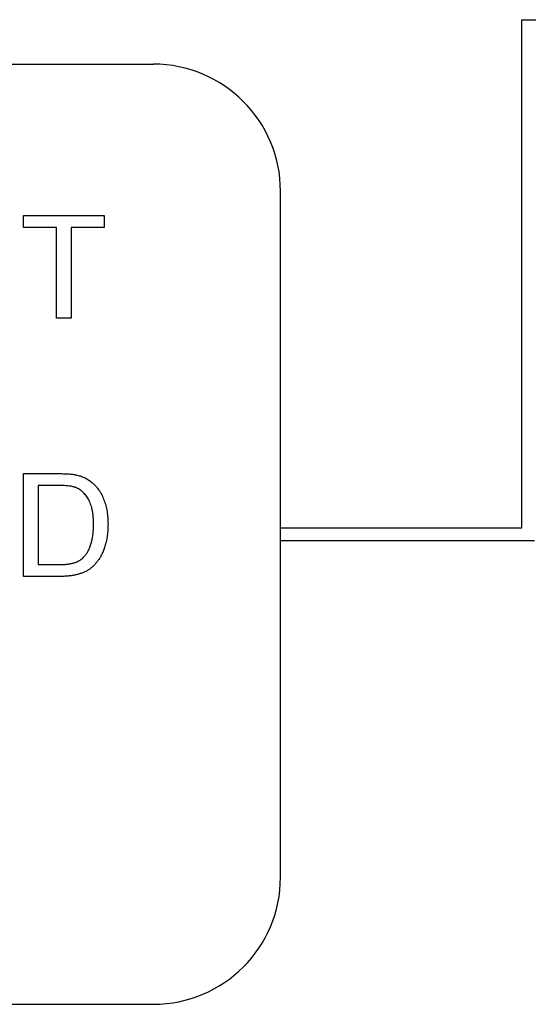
# Model space of a CAD drawing. Header units: millimetres. Extents: x 72 to 413, y 44 to 265.
# Tile 7 of 43: x 192.36 to 197.44, y 115.16 to 125. Entities that reach past the tile are written whole.
import ezdxf

# ---------------------------------------------------------------- set-up
doc = ezdxf.new("R2010")
doc.units = ezdxf.units.MM

msp = doc.modelspace()

# ---------------------------------------------------------------- linework, layer by layer
at = {"color": 7, "linetype": 'Continuous', "lineweight": 25}
for p, q in [((197.3769, 124.9993), (224.1739, 124.9993)), ((197.3769, 119.9193), (197.3769, 124.9993)), ((177.1839, 124.5548), (193.6939, 124.5548)), ((194.9639, 116.4268), (194.9639, 123.2848)), ((192.3976, 123.0421), (193.2011, 123.0421)), ((192.3976, 122.9236), (192.3976, 123.0421)), ((193.2011, 123.0421), (193.2011, 122.9236)), ((192.7269, 122.9236), (192.3976, 122.9236)), ((192.7269, 122.0148), (192.7269, 122.9236)), ((192.8718, 122.9236), (192.8718, 122.0148)), ((193.2011, 122.9236), (192.8718, 122.9236)), ((192.8718, 122.0148), (192.7269, 122.0148)), ((192.3976, 120.4616), (192.7489, 120.4616)), ((192.3976, 119.4343), (192.3976, 120.4616)), ((192.7508, 120.3431), (192.5425, 120.3431)), ((192.5425, 120.3431), (192.5425, 119.5528)), ((194.9639, 119.9193), (197.3769, 119.9193)), ((194.9639, 119.7923), (197.5039, 119.7923)), ((192.5425, 119.5528), (192.7543, 119.5528)), ((192.7656, 119.4343), (192.3976, 119.4343)), ((177.1839, 115.1568), (193.6939, 115.1568))]:
    msp.add_line(p, q, dxfattribs=at)
for centre, start, end in [((193.6939, 123.2848), 0, 90), ((193.6939, 116.4268), 270, 0)]:
    msp.add_arc(centre, 1.27, start, end, dxfattribs=at)
for points, knots in [([(192.7489, 120.4616), (192.7585, 120.4616), (192.7772, 120.4615), (192.8043, 120.461), (192.8297, 120.4597), (192.8532, 120.4581), (192.8751, 120.456), (192.8951, 120.4536), (192.9134, 120.4506), (192.925, 120.448), (192.9305, 120.4468)], [0, 0, 0, 0, 0.157891, 0.3067943, 0.4456742, 0.5756804, 0.6946315, 0.8059778, 0.9077644, 1, 1, 1, 1]), ([(192.9305, 120.4468), (192.9446, 120.4431), (192.9725, 120.4358), (193.0117, 120.4194), (193.0478, 120.3988), (193.0692, 120.3818), (193.0799, 120.3733)], [0, 0, 0, 0, 0.261195, 0.513143, 0.757809, 1, 1, 1, 1]), ([(192.9206, 120.3219), (192.9159, 120.3236), (192.9059, 120.3273), (192.8896, 120.3314), (192.8714, 120.3352), (192.8512, 120.3379), (192.829, 120.3405), (192.8047, 120.342), (192.7784, 120.3428), (192.7602, 120.343), (192.7508, 120.3431)], [0, 0, 0, 0, 0.087425, 0.185248, 0.292738, 0.411206, 0.541246, 0.682781, 0.836034, 1, 1, 1, 1]), ([(193.0957, 119.9558), (193.0955, 119.9689), (193.0952, 119.9944), (193.0931, 120.0315), (193.0889, 120.0662), (193.0835, 120.0986), (193.0761, 120.1286), (193.0677, 120.1565), (193.0572, 120.1818), (193.0451, 120.2049), (193.0319, 120.2258), (193.0181, 120.245), (193.0037, 120.2624), (192.9884, 120.2779), (192.9726, 120.2917), (192.956, 120.3038), (192.9387, 120.314), (192.9266, 120.3193), (192.9206, 120.3219)], [0, 0, 0, 0, 0.091258, 0.177402, 0.258694, 0.334791, 0.406045, 0.473581, 0.537187, 0.597012, 0.654533, 0.709286, 0.761518, 0.811848, 0.860604, 0.907806, 0.954259, 1, 1, 1, 1]), ([(193.0799, 120.3733), (193.0865, 120.3675), (193.0997, 120.3559), (193.1179, 120.3367), (193.1348, 120.3164), (193.1508, 120.2953), (193.1651, 120.2725), (193.1784, 120.2489), (193.19, 120.2238), (193.2007, 120.1977), (193.2103, 120.1706), (193.2181, 120.1423), (193.2253, 120.1133), (193.2307, 120.0831), (193.2354, 120.0521), (193.2383, 120.0201), (193.2402, 119.9872), (193.2405, 119.9648), (193.2406, 119.9535)], [0, 0, 0, 0, 0.056812, 0.113882, 0.170533, 0.227547, 0.285353, 0.343701, 0.403, 0.463842, 0.525815, 0.588967, 0.653271, 0.719097, 0.786749, 0.855788, 0.926836, 1, 1, 1, 1]), ([(193.2406, 119.9535), (193.2403, 119.9346), (193.2398, 119.8977), (193.2345, 119.8441), (193.2262, 119.7937), (193.2143, 119.7468), (193.1996, 119.7037), (193.1835, 119.664), (193.165, 119.6285), (193.1447, 119.5967), (193.123, 119.5686), (193.1002, 119.5436), (193.0763, 119.5219), (193.0514, 119.5027), (193.0243, 119.4868), (192.9952, 119.4726), (192.9631, 119.4612), (192.9287, 119.4511), (192.8916, 119.4436), (192.852, 119.4381), (192.8096, 119.4348), (192.7806, 119.4345), (192.7656, 119.4343)], [0, 0, 0, 0, 0.070538, 0.137265, 0.200472, 0.260573, 0.317203, 0.370006, 0.419824, 0.466241, 0.510134, 0.552081, 0.591863, 0.630336, 0.668716, 0.708706, 0.750896, 0.795285, 0.84198, 0.891765, 0.944294, 1, 1, 1, 1]), ([(192.9969, 119.6255), (193.0045, 119.6341), (193.0201, 119.652), (193.0395, 119.6831), (193.0564, 119.718), (193.0705, 119.7573), (193.0821, 119.8007), (193.0898, 119.8486), (193.0949, 119.9007), (193.0954, 119.937), (193.0957, 119.9558)], [0, 0, 0, 0, 0.097773, 0.20086, 0.310441, 0.427816, 0.555168, 0.691834, 0.840089, 1, 1, 1, 1]), ([(192.7543, 119.5528), (192.7697, 119.5531), (192.7989, 119.5535), (192.8402, 119.5569), (192.8761, 119.5627), (192.9072, 119.5709), (192.9343, 119.5816), (192.958, 119.5942), (192.9792, 119.6085), (192.9911, 119.6199), (192.9969, 119.6255)], [0, 0, 0, 0, 0.177956, 0.336653, 0.476122, 0.597334, 0.707007, 0.80993, 0.907088, 1, 1, 1, 1])]:
    msp.add_open_spline(points, degree=3, knots=knots, dxfattribs=at)

doc.saveas('drawing.dxf')
